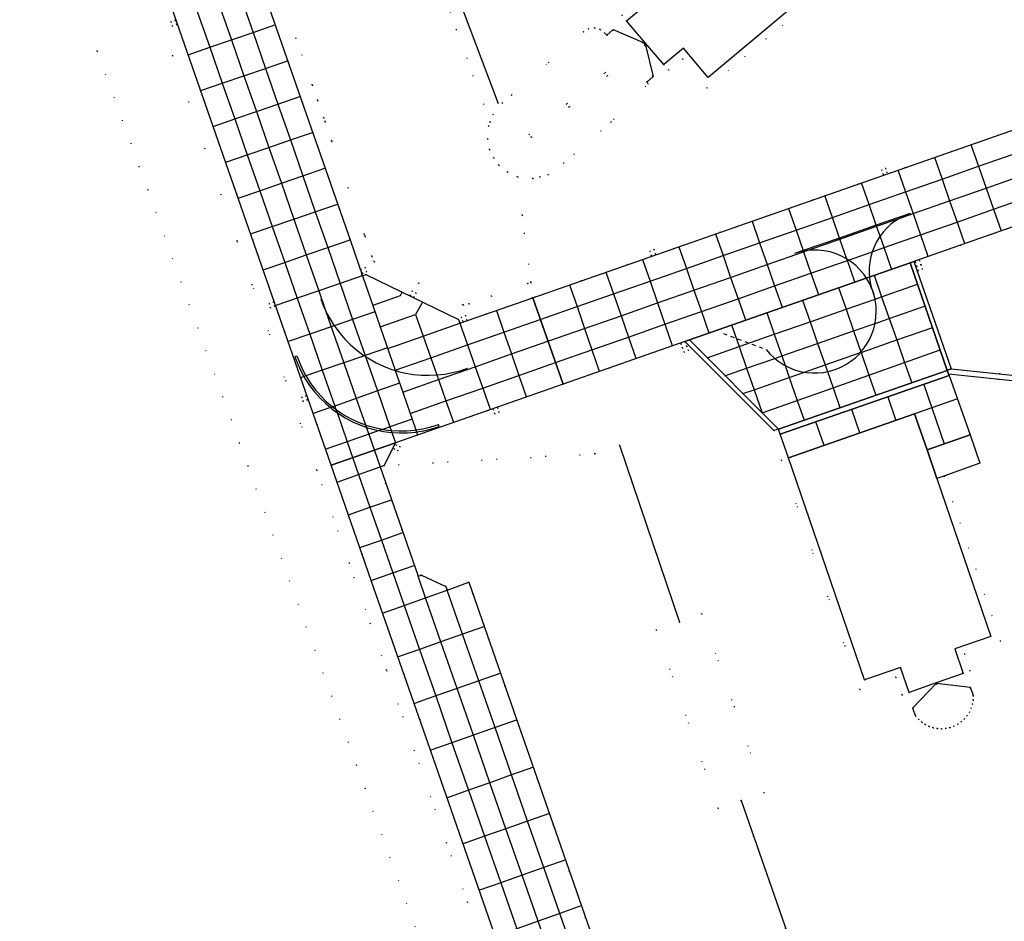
# Model space of a CAD drawing. Header units: metres. Extents: x 174791 to 179073, y 406431 to 409043.
# Tile 234 of 256: x 177543 to 177673, y 407130 to 407248. Entities that reach past the tile are written whole.
import ezdxf

# ---------------------------------------------------------------- set-up
doc = ezdxf.new("R2010")
doc.units = ezdxf.units.M
doc.linetypes.add('DOT', pattern=[6.35, 0, -6.35])
for name, color, linetype in [('panden', 254, 'Continuous'), ('scheiding_grondkering', 254, 'Continuous'), ('scheiding_hek', 254, 'Continuous'), ('terreindeelbegroeid', 254, 'DOT'), ('terreindeelonbegroeid', 254, 'DOT'), ('wegdeel_molgoot', 254, 'Continuous'), ('wegdeel_opstelplaats', 254, 'Continuous'), ('wegdeel_platform_vliegverkeer', 254, 'Continuous'), ('wegdeel_rijbaan', 254, 'Continuous'), ('wegdeel_rolbaan', 254, 'Continuous'), ('wegdeel_voetpad', 254, 'Continuous'), ('weginrichtingselement_markering_vliegtuigverharding', 254, 'Continuous'), ('weginrichtingselement_voeg_vliegtuigverharding', 254, 'Continuous')]:
    doc.layers.add(name, color=color, linetype=linetype)

msp = doc.modelspace()

# ---------------------------------------------------------------- linework, layer by layer
at = {"layer": 'panden'}
for points in [[(177622.819, 407248.281, 0), (177624.877, 407250, 0), (177625.482, 407250.506, 0), (177622.266, 407254.366, 0), (177646.02, 407274.158, 0), (177657.352, 407260.685, 0), (177653.544, 407257.513, 0), (177650.469, 407254.951, 0), (177644.527, 407250, 0), (177633.535, 407240.842, 0), (177630.319, 407244.702, 0), (177627.712, 407242.536, 0), (177625.266, 407245.408, 0)], [(177666.029, 407165.595, 0), (177667.123, 407162.388, 0), (177663.567, 407161.126, 0), (177660.012, 407159.864, 0), (177658.882, 407163.146, 0), (177654.129, 407161.517, 0), (177644.107, 407190.767, 0), (177660.734, 407196.55, 0), (177660.766, 407196.455, 0), (177661.039, 407195.661, 0), (177662.364, 407191.792, 0), (177663.654, 407188.027, 0), (177670.783, 407167.223, 0)]]:
    msp.add_polyline3d(points, close=True, dxfattribs=at)
at = {"layer": 'scheiding_grondkering'}
for points in [[(177620.202, 407246.401, 0), (177621.042, 407247.153, 0), (177624.931, 407245.492, 0), (177625.219, 407245.369, 0), (177625.291, 407245.077, 0), (177626.317, 407240.959, 0), (177625.476, 407240.206, 0)], [(177668.503, 407159.467, 0), (177668.098, 407160.522, 0), (177663.589, 407161.068, 0), (177660.431, 407157.802, 0), (177660.835, 407156.748, 0)]]:
    msp.add_polyline3d(points, dxfattribs=at)
at = {"layer": 'scheiding_hek'}
msp.add_line((177621.882, 407192.41), (177629.792, 407169.114), dxfattribs=at)
for points in [[(177650.183, 407299.389, 0), (177593.359, 407270.675, 0), (177605.905, 407237.423, 0)], [(177637.879, 407145.639, 0), (177648.041, 407116.545, 0), (177694.93, 407132.489, 0)]]:
    msp.add_polyline3d(points, dxfattribs=at)
at = {"layer": 'terreindeelbegroeid'}
for points in [[(177598.291, 407119.912, 0), (177553.133, 407244.298, 0), (177551.213, 407250, 0), (177548.162, 407259.062, 0), (177544.257, 407270.658, 0), (177543.371, 407273.289, 0), (177551.743, 407276.167, 0), (177556.66, 407262.036, 0), (177571.552, 407219.244, 0), (177582.027, 407189.144, 0), (177591.219, 407162.786, 0), (177605.53, 407121.729, 0)], [(177525.541, 407260.148, 0), (177544.257, 407270.658, 0), (177548.162, 407259.062, 0), (177551.213, 407250, 0), (177553.133, 407244.298, 0), (177598.291, 407119.912, 0)], [(177595.176, 407261.617, 0), (177604.836, 407234.953, 0), (177604.646, 407234.477, 0), (177604.527, 407232.755, 0), (177604.765, 407231.36, 0), (177605.329, 407230.262, 0), (177605.984, 407229.281, 0), (177607.108, 407228.41, 0), (177609.088, 407222.708, 0), (177610.2, 407213.861, 0), (177609.795, 407213.722, 0), (177605.045, 407212.063, 0), (177602.076, 407211.026, 0), (177601.336, 407210.878, 0), (177589.539, 407216.607, 0), (177589.293, 407217.285, 0), (177588.388, 407219.906, 0), (177588.309, 407220.134, 0), (177584.009, 407232.471, 0), (177583.123, 407235.012, 0), (177582.948, 407235.515, 0), (177582.142, 407237.828, 0), (177581.438, 407239.848, 0), (177577.912, 407249.963, 0)], [(177677.763, 407235.343, 0), (177610.455, 407211.834, 0), (177610.2, 407213.861, 0), (177609.088, 407222.708, 0), (177607.108, 407228.41, 0), (177608.448, 407227.738, 0), (177610.468, 407227.53, 0), (177611.389, 407227.743, 0), (177612.519, 407228.005, 0), (177614.535, 407229.555, 0), (177620.777, 407234.982, 0), (177625.667, 407240.014, 0), (177625.512, 407240.165, 0), (177625.439, 407240.247, 0), (177626.256, 407240.978, 0), (177625.238, 407245.064, 0), (177625.172, 407245.329, 0), (177624.909, 407245.441, 0), (177621.053, 407247.089, 0), (177620.239, 407246.36, 0), (177620.165, 407246.442, 0), (177619.959, 407246.676, 0), (177619.339, 407247.151, 0), (177618.585, 407247.351, 0), (177617.811, 407247.248, 0), (177617.136, 407246.857, 0), (177607.657, 407238.517, 0), (177606.448, 407237.454, 0), (177605.24, 407235.962, 0), (177604.836, 407234.953, 0), (177595.176, 407261.617, 0)], [(177622.193, 407249.026, 0), (177622.819, 407248.281, 0), (177625.266, 407245.408, 0), (177627.712, 407242.536, 0), (177628.363, 407241.777, 0), (177630.19, 407243.295, 0), (177633.407, 407239.434, 0), (177651.109, 407254.183, 0)], [(177577.912, 407249.963, 0), (177581.438, 407239.848, 0), (177582.142, 407237.828, 0), (177582.948, 407235.515, 0), (177583.123, 407235.012, 0), (177584.009, 407232.471, 0), (177588.309, 407220.134, 0), (177588.388, 407219.906, 0), (177589.293, 407217.285, 0), (177589.539, 407216.607, 0), (177601.336, 407210.878, 0), (177602.076, 407211.026, 0), (177605.045, 407212.063, 0), (177609.795, 407213.722, 0), (177610.2, 407213.861, 0), (177610.455, 407211.834, 0), (177600.856, 407208.481, 0), (177600.682, 407208.972, 0), (177588.494, 407214.891, 0), (177588.056, 407214.739, 0), (177586.419, 407219.481, 0), (177575.781, 407250, 0)], [(177648.041, 407116.545, 0), (177637.879, 407145.639, 0), (177640.938, 407146.668, 0), (177632.705, 407170.227, 0), (177629.792, 407169.114, 0), (177621.882, 407192.41, 0), (177618.655, 407191.282, 0), (177590.84, 407189.726, 0), (177592.39, 407192.75, 0), (177614.451, 407200.463, 0), (177630.489, 407206.07, 0), (177642.204, 407194.338, 0), (177642.802, 407194.525, 0), (177643.028, 407193.866, 0), (177644.107, 407190.767, 0), (177643.161, 407190.443, 0), (177653.507, 407160.247, 0), (177658.262, 407161.876, 0), (177659.07, 407159.529, 0), (177660.012, 407159.864, 0), (177663.567, 407161.126, 0), (177667.123, 407162.388, 0), (177668.065, 407162.722, 0), (177667.298, 407164.973, 0), (177672.053, 407166.601, 0), (177664.597, 407188.36, 0), (177669.336, 407190.036, 0), (177668.05, 407193.808, 0), (177665.268, 407201.584, 0), (177665.195, 407201.789, 0), (177717.287, 407196.334, 0)], [(177625.907, 407105.803, 0), (177602.046, 407174.372, 0), (177599.191, 407173.354, 0), (177599.021, 407173.8, 0), (177595.796, 407175.326, 0), (177595.366, 407175.166, 0), (177590.36, 407189.557, 0), (177590.84, 407189.726, 0), (177618.655, 407191.282, 0), (177621.882, 407192.41, 0), (177629.792, 407169.114, 0), (177626.706, 407168.112, 0), (177634.873, 407144.608, 0), (177637.879, 407145.639, 0), (177648.041, 407116.545, 0), (177694.93, 407132.489, 0), (177695.499, 407130.943, 0), (177722.523, 407140.333, 0), (177740.775, 407146.017, 0), (177742.138, 407146.766, 0), (177744.657, 407141.793, 0), (177743.248, 407137.294, 0), (177650.179, 407104.673, 0)]]:
    msp.add_polyline3d(points, dxfattribs=at)
for points in [[(177558.548, 407262.697, 0), (177562.966, 407250, 0), (177583.916, 407189.801, 0), (177589.2, 407174.616, 0), (177597.014, 407152.273, 0), (177607.419, 407122.387, 0), (177606.974, 407122.241, 0), (177612.838, 407105.391, 0), (177612.98, 407104.351, 0), (177613.055, 407103.304, 0), (177613.063, 407102.254, 0), (177613.003, 407101.206, 0), (177612.876, 407100.164, 0), (177612.711, 407099.283, 0), (177605.53, 407121.729, 0), (177591.219, 407162.786, 0), (177582.027, 407189.144, 0), (177571.552, 407219.244, 0), (177556.66, 407262.036, 0), (177551.743, 407276.167, 0), (177553.634, 407276.817, 0)], [(177562.837, 407248.153, 0), (177563.033, 407247.587, 0), (177563.6, 407247.784, 0), (177563.403, 407248.35, 0)], [(177624.909, 407245.441, 0), (177609.976, 407233.344, 0), (177610.291, 407232.956, 0), (177625.238, 407245.064, 0), (177626.256, 407240.978, 0), (177625.439, 407240.247, 0), (177625.512, 407240.165, 0), (177625.667, 407240.014, 0), (177620.777, 407234.982, 0), (177614.535, 407229.555, 0), (177612.519, 407228.005, 0), (177611.389, 407227.743, 0), (177610.468, 407227.53, 0), (177608.448, 407227.738, 0), (177607.108, 407228.41, 0), (177605.984, 407229.281, 0), (177605.329, 407230.262, 0), (177604.765, 407231.36, 0), (177604.527, 407232.755, 0), (177604.646, 407234.477, 0), (177604.836, 407234.953, 0), (177605.24, 407235.962, 0), (177606.448, 407237.454, 0), (177607.657, 407238.517, 0), (177617.136, 407246.857, 0), (177617.811, 407247.248, 0), (177618.585, 407247.351, 0), (177619.339, 407247.151, 0), (177619.959, 407246.676, 0), (177620.165, 407246.442, 0), (177620.239, 407246.36, 0), (177621.053, 407247.089, 0)], [(177625.238, 407245.064, 0), (177610.291, 407232.956, 0), (177609.976, 407233.344, 0), (177624.909, 407245.441, 0), (177625.172, 407245.329, 0)], [(177656.366, 407228.661, 0), (177656.573, 407228.098, 0), (177657.136, 407228.306, 0), (177656.929, 407228.869, 0)], [(177686.749, 407225.156, 0), (177692.883, 407222.112, 0), (177707.546, 407214.786, 0), (177708.233, 407214.443, 0), (177716.899, 407197.109, 0), (177665.548, 407202.486, 0), (177660.648, 407216.614, 0), (177686.574, 407225.678, 0)], [(177625.865, 407217.97, 0), (177626.071, 407217.406, 0), (177626.634, 407217.613, 0), (177626.428, 407218.176, 0)], [(177660.998, 407215.983, 0), (177661.187, 407215.404, 0), (177661.758, 407215.59, 0), (177661.572, 407216.16, 0), (177661.385, 407216.731, 0), (177660.814, 407216.544, 0)], [(177587.842, 407215.617, 0), (177588.049, 407215.054, 0), (177588.612, 407215.262, 0), (177588.405, 407215.825, 0)], [(177594.319, 407212.187, 0), (177594.856, 407211.919, 0), (177595.124, 407212.455, 0), (177594.588, 407212.724, 0)], [(177575.753, 407211.083, 0), (177575.943, 407210.513, 0), (177576.512, 407210.703, 0), (177576.323, 407211.272, 0)], [(177601.035, 407209.296, 0), (177601.242, 407208.733, 0), (177601.805, 407208.94, 0), (177601.598, 407209.503, 0)], [(177630.958, 407204.896, 0), (177630.737, 407205.454, 0), (177630.517, 407206.012, 0), (177629.959, 407205.792, 0), (177630.179, 407205.234, 0), (177630.4, 407204.676, 0)], [(177580.037, 407198.763, 0), (177580.218, 407198.191, 0), (177580.79, 407198.371, 0), (177580.609, 407198.944, 0)], [(177606.02, 407196.771, 0), (177605.822, 407197.338, 0), (177605.256, 407197.14, 0), (177605.454, 407196.573, 0)], [(177592.202, 407191.96, 0), (177592.734, 407191.683, 0), (177593.011, 407192.215, 0), (177592.479, 407192.492, 0)], [(177637.879, 407145.639, 0), (177634.873, 407144.608, 0), (177626.706, 407168.112, 0), (177629.792, 407169.114, 0), (177632.705, 407170.227, 0), (177640.938, 407146.668, 0)], [(177663.718, 407155.122, 0), (177664.278, 407155.089, 0), (177664.837, 407155.13, 0), (177665.385, 407155.245, 0), (177665.913, 407155.432, 0), (177666.412, 407155.688, 0), (177666.872, 407156.008, 0), (177667.286, 407156.386, 0), (177667.646, 407156.815, 0), (177667.945, 407157.289, 0), (177668.179, 407157.798, 0), (177668.343, 407158.334, 0), (177668.435, 407158.887, 0), (177668.452, 407159.447, 0), (177668.059, 407160.471, 0), (177663.609, 407161.01, 0), (177660.495, 407157.789, 0), (177660.886, 407156.768, 0), (177661.252, 407156.343, 0), (177661.671, 407155.971, 0), (177662.135, 407155.658, 0), (177662.638, 407155.41, 0), (177663.169, 407155.23, 0)], [(177664.837, 407155.13, 0), (177664.278, 407155.089, 0), (177663.718, 407155.122, 0), (177663.169, 407155.23, 0), (177662.638, 407155.41, 0), (177662.135, 407155.658, 0), (177661.671, 407155.971, 0), (177661.252, 407156.343, 0), (177660.886, 407156.768, 0), (177660.495, 407157.789, 0), (177663.609, 407161.01, 0), (177668.059, 407160.471, 0), (177668.452, 407159.447, 0), (177668.435, 407158.887, 0), (177668.343, 407158.334, 0), (177668.179, 407157.798, 0), (177667.945, 407157.289, 0), (177667.646, 407156.815, 0), (177667.286, 407156.386, 0), (177666.872, 407156.008, 0), (177666.412, 407155.688, 0), (177665.913, 407155.432, 0), (177665.385, 407155.245, 0)]]:
    msp.add_polyline3d(points, close=True, dxfattribs=at)
at = {"layer": 'terreindeelonbegroeid'}
for points in [[(177646.02, 407274.158, 0), (177622.266, 407254.366, 0), (177625.482, 407250.506, 0), (177624.877, 407250, 0), (177622.819, 407248.281, 0), (177622.193, 407249.026, 0), (177624.075, 407250.633, 0), (177620.858, 407254.494, 0), (177645.38, 407274.926, 0)], [(177651.109, 407254.183, 0), (177633.407, 407239.434, 0), (177630.19, 407243.295, 0), (177628.363, 407241.777, 0), (177627.712, 407242.536, 0), (177630.319, 407244.702, 0), (177633.535, 407240.842, 0), (177644.527, 407250, 0), (177650.469, 407254.951, 0)], [(177562.837, 407248.153, 0), (177563.403, 407248.35, 0), (177563.6, 407247.784, 0), (177563.033, 407247.587, 0)], [(177656.573, 407228.098, 0), (177656.366, 407228.661, 0), (177656.929, 407228.869, 0), (177657.136, 407228.306, 0)], [(177626.071, 407217.406, 0), (177625.865, 407217.97, 0), (177626.428, 407218.176, 0), (177626.634, 407217.613, 0)], [(177661.572, 407216.16, 0), (177660.998, 407215.983, 0), (177660.814, 407216.544, 0), (177661.385, 407216.731, 0)], [(177588.049, 407215.054, 0), (177587.842, 407215.617, 0), (177588.405, 407215.825, 0), (177588.612, 407215.262, 0)], [(177660.998, 407215.983, 0), (177661.572, 407216.16, 0), (177661.758, 407215.59, 0), (177661.187, 407215.404, 0)], [(177594.856, 407211.919, 0), (177594.319, 407212.187, 0), (177594.588, 407212.724, 0), (177595.124, 407212.455, 0)], [(177575.753, 407211.083, 0), (177576.323, 407211.272, 0), (177576.512, 407210.703, 0), (177575.943, 407210.513, 0)], [(177601.242, 407208.733, 0), (177601.035, 407209.296, 0), (177601.598, 407209.503, 0), (177601.805, 407208.94, 0)], [(177630.737, 407205.454, 0), (177630.179, 407205.234, 0), (177629.959, 407205.792, 0), (177630.517, 407206.012, 0)], [(177630.958, 407204.896, 0), (177630.4, 407204.676, 0), (177630.179, 407205.234, 0), (177630.737, 407205.454, 0)], [(177580.037, 407198.763, 0), (177580.609, 407198.944, 0), (177580.79, 407198.371, 0), (177580.218, 407198.191, 0)], [(177606.02, 407196.771, 0), (177605.454, 407196.573, 0), (177605.256, 407197.14, 0), (177605.822, 407197.338, 0)], [(177593.011, 407192.215, 0), (177592.734, 407191.683, 0), (177592.202, 407191.96, 0), (177592.479, 407192.492, 0)], [(177660.012, 407159.864, 0), (177659.07, 407159.529, 0), (177658.262, 407161.876, 0), (177653.507, 407160.247, 0), (177643.161, 407190.443, 0), (177644.107, 407190.767, 0), (177654.129, 407161.517, 0), (177658.882, 407163.146, 0)], [(177668.065, 407162.722, 0), (177667.123, 407162.388, 0), (177666.029, 407165.595, 0), (177670.783, 407167.223, 0), (177663.654, 407188.027, 0), (177664.597, 407188.36, 0), (177672.053, 407166.601, 0), (177667.298, 407164.973, 0)]]:
    msp.add_polyline3d(points, close=True, dxfattribs=at)
at = {"layer": 'wegdeel_molgoot'}
for points in [[(177665.548, 407202.486, 0), (177665.02, 407202.277, 0), (177660.151, 407216.44, 0), (177660.648, 407216.614, 0)], [(177642.802, 407194.525, 0), (177642.204, 407194.338, 0), (177630.489, 407206.07, 0), (177631.088, 407206.279, 0)]]:
    msp.add_polyline3d(points, close=True, dxfattribs=at)
at = {"layer": 'wegdeel_opstelplaats'}
msp.add_polyline3d([(177664.597, 407188.36, 0), (177663.654, 407188.027, 0), (177662.364, 407191.792, 0), (177668.05, 407193.808, 0), (177669.336, 407190.036, 0)], close=True, dxfattribs=at)
at = {"layer": 'wegdeel_platform_vliegverkeer'}
for points in [[(177665.02, 407202.277, 0), (177642.802, 407194.525, 0), (177631.088, 407206.279, 0), (177660.151, 407216.44, 0)], [(177665.195, 407201.789, 0), (177665.268, 407201.584, 0), (177643.028, 407193.866, 0), (177642.802, 407194.525, 0), (177665.02, 407202.277, 0)], [(177668.05, 407193.808, 0), (177662.364, 407191.792, 0), (177661.039, 407195.661, 0), (177660.766, 407196.455, 0), (177660.734, 407196.55, 0), (177644.107, 407190.767, 0), (177643.028, 407193.866, 0), (177665.268, 407201.584, 0)]]:
    msp.add_polyline3d(points, close=True, dxfattribs=at)
at = {"layer": 'wegdeel_rijbaan'}
msp.add_polyline3d([(177590.84, 407189.726, 0), (177590.36, 407189.557, 0), (177595.366, 407175.166, 0), (177595.796, 407175.326, 0), (177599.021, 407173.8, 0), (177599.191, 407173.354, 0), (177602.046, 407174.372, 0), (177625.907, 407105.803, 0), (177628.851, 407097.343, 0), (177617.447, 407093.57, 0), (177612.975, 407106.422, 0), (177607.419, 407122.387, 0), (177597.014, 407152.273, 0), (177589.2, 407174.616, 0), (177583.916, 407189.801, 0), (177592.39, 407192.75, 0)], close=True, dxfattribs=at)
at = {"layer": 'wegdeel_rolbaan'}
msp.add_polyline3d([(177571.783, 407267.138, 0), (177571.733, 407266.414, 0), (177571.715, 407265.688, 0), (177571.729, 407264.962, 0), (177571.774, 407264.237, 0), (177571.851, 407263.515, 0), (177571.959, 407262.797, 0), (177572.098, 407262.084, 0), (177571.626, 407261.922, 0), (177573.25, 407257.261, 0), (177575.781, 407250, 0), (177586.419, 407219.481, 0), (177588.056, 407214.739, 0), (177588.494, 407214.891, 0), (177600.682, 407208.972, 0), (177600.856, 407208.481, 0), (177610.455, 407211.834, 0), (177614.451, 407200.463, 0), (177592.39, 407192.75, 0), (177583.916, 407189.801, 0), (177562.966, 407250, 0), (177558.548, 407262.697, 0), (177571.362, 407267.181, 0)], close=True, dxfattribs=at)
msp.add_polyline3d([(177695.913, 407250, 0), (177698.127, 407243.647, 0), (177698.403, 407242.859, 0), (177698.605, 407242.308, 0), (177707.951, 407215.579, 0), (177707.546, 407214.786, 0), (177692.883, 407222.112, 0), (177686.749, 407225.156, 0), (177686.574, 407225.678, 0), (177660.648, 407216.614, 0), (177660.151, 407216.44, 0), (177631.088, 407206.279, 0), (177630.489, 407206.07, 0), (177614.451, 407200.463, 0), (177610.455, 407211.834, 0), (177677.763, 407235.343, 0), (177683.505, 407247.406, 0), (177683.98, 407247.57, 0), (177683.671, 407248.471, 0)], dxfattribs=at)
at = {"layer": 'wegdeel_voetpad'}
msp.add_polyline3d([(177709.749, 407213.686, 0), (177721.153, 407190.925, 0), (177720.222, 407190.463, 0), (177717.287, 407196.334, 0), (177665.195, 407201.789, 0), (177665.02, 407202.277, 0), (177665.548, 407202.486, 0), (177716.899, 407197.109, 0), (177708.233, 407214.443, 0)], close=True, dxfattribs=at)
at = {"layer": 'weginrichtingselement_markering_vliegtuigverharding'}
for p, q in [((177660.146, 407222.914), (177655.685, 407221.371)), ((177655.685, 407221.371), (177650.852, 407219.7)), ((177650.852, 407219.7), (177646.056, 407218.042)), ((177646.056, 407218.042), (177644.918, 407217.648)), ((177655.174, 407217.954), (177655.156, 407217.893)), ((177652.028, 407216.798), (177651.823, 407216.935)), ((177655.517, 407211.658), (177655.376, 407212.258)), ((177635.561, 407207.132), (177636.03, 407206.957)), ((177636.498, 407206.783), (177636.967, 407206.608)), ((177637.435, 407206.434), (177637.904, 407206.259)), ((177638.372, 407206.084), (177638.841, 407205.91)), ((177639.309, 407205.735), (177639.778, 407205.56)), ((177640.246, 407205.386), (177640.715, 407205.211)), ((177653.592, 407204.606), (177653.667, 407204.693)), ((177579.145, 407204.077), (177579.418, 407204.184)), ((177588.311, 407204.195), (177588.448, 407204.105)), ((177584.097, 407197.478), (177584.541, 407197.145)), ((177598.159, 407194.902), (177598.06, 407195.169))]:
    msp.add_line(p, q, dxfattribs=at)
for points in [[(177660.146, 407222.914, 0), (177659.469, 407222.649, 0), (177658.819, 407222.323, 0), (177658.809, 407222.317, 0)], [(177658.809, 407222.317, 0), (177658.201, 407221.94, 0), (177657.621, 407221.501, 0), (177657.084, 407221.012, 0), (177656.593, 407220.475, 0), (177656.185, 407219.938, 0)], [(177656.185, 407219.938, 0), (177656.153, 407219.896, 0), (177655.768, 407219.28, 0), (177655.441, 407218.63, 0), (177655.174, 407217.954, 0)], [(177646.085, 407217.958, 0), (177645.68, 407217.878, 0), (177644.918, 407217.648, 0)], [(177646.591, 407218.045, 0), (177646.462, 407218.032, 0), (177646.085, 407217.958, 0)], [(177651.118, 407217.321, 0), (177650.384, 407217.63, 0), (177649.623, 407217.866, 0), (177648.843, 407218.025, 0), (177648.051, 407218.106, 0), (177647.254, 407218.109, 0), (177646.591, 407218.045, 0)], [(177655.156, 407217.893, 0), (177654.969, 407217.255, 0), (177654.829, 407216.54, 0), (177654.755, 407215.816, 0), (177654.748, 407215.087, 0), (177654.79, 407214.566, 0)], [(177651.823, 407216.935, 0), (177651.784, 407216.961, 0), (177651.118, 407217.321, 0)], [(177654.392, 407214.426, 0), (177654.028, 407214.952, 0), (177653.54, 407215.531, 0), (177653.001, 407216.062, 0), (177652.414, 407216.54, 0), (177652.028, 407216.798, 0)], [(177655.076, 407213.111, 0), (177654.829, 407213.668, 0), (177654.459, 407214.329, 0), (177654.392, 407214.426, 0)], [(177654.79, 407214.566, 0), (177654.807, 407214.361, 0), (177654.932, 407213.644, 0), (177655.076, 407213.111, 0)], [(177655.376, 407212.258, 0), (177655.136, 407212.976, 0), (177655.076, 407213.111, 0)], [(177655.076, 407213.111, 0), (177655.122, 407212.941, 0), (177655.376, 407212.258, 0)], [(177582.559, 407211.695, 0), (177582.931, 407210.725, 0), (177583.192, 407210.164, 0)], [(177655.53, 407208.459, 0), (177655.537, 407208.486, 0), (177655.647, 407209.24, 0), (177655.686, 407210.001, 0), (177655.654, 407210.762, 0), (177655.55, 407211.516, 0), (177655.517, 407211.658, 0)], [(177583.192, 407210.164, 0), (177583.369, 407209.783, 0), (177583.872, 407208.874, 0), (177584.337, 407208.156, 0)], [(177584.337, 407208.156, 0), (177584.437, 407208.002, 0), (177585.062, 407207.172, 0), (177585.742, 407206.387, 0), (177586.475, 407205.651, 0), (177587.258, 407204.968, 0), (177588.086, 407204.341, 0), (177588.311, 407204.195, 0)], [(177653.667, 407204.693, 0), (177653.973, 407205.05, 0), (177654.413, 407205.672, 0), (177654.792, 407206.333, 0), (177655.107, 407207.026, 0), (177655.356, 407207.746, 0), (177655.53, 407208.459, 0)], [(177641.183, 407205.037, 0), (177641.692, 407204.447, 0), (177642.254, 407203.909, 0), (177642.32, 407203.857, 0)], [(177579.145, 407204.077, 0), (177579.526, 407203.08, 0), (177579.978, 407202.113, 0), (177580.344, 407201.458, 0)], [(177579.418, 407204.184, 0), (177579.779, 407203.22, 0), (177580.207, 407202.284, 0), (177580.609, 407201.549, 0)], [(177588.448, 407204.105, 0), (177588.956, 407203.774, 0), (177589.864, 407203.268, 0), (177590.804, 407202.826, 0)], [(177642.32, 407203.857, 0), (177642.866, 407203.428, 0), (177643.521, 407203.007, 0), (177643.68, 407202.925, 0)], [(177651.697, 407203.05, 0), (177652.334, 407203.468, 0), (177652.929, 407203.943, 0), (177653.477, 407204.472, 0), (177653.592, 407204.606, 0)], [(177590.804, 407202.826, 0), (177591.767, 407202.453, 0), (177592.362, 407202.268, 0)], [(177592.362, 407202.268, 0), (177592.753, 407202.147, 0), (177593.758, 407201.91, 0), (177594.777, 407201.743, 0), (177595.805, 407201.647, 0), (177596.837, 407201.623, 0), (177597.841, 407201.668, 0)], [(177597.841, 407201.668, 0), (177597.869, 407201.669, 0), (177598.895, 407201.787, 0), (177599.91, 407201.975, 0), (177600.909, 407202.233, 0), (177601.889, 407202.56, 0)], [(177643.68, 407202.925, 0), (177644.214, 407202.651, 0), (177644.937, 407202.363, 0), (177645.685, 407202.146, 0), (177646.237, 407202.041, 0)], [(177646.237, 407202.041, 0), (177646.45, 407202.001, 0), (177647.226, 407201.93, 0), (177648.004, 407201.934, 0), (177648.779, 407202.013, 0), (177649.254, 407202.108, 0)], [(177649.254, 407202.108, 0), (177649.543, 407202.166, 0), (177650.288, 407202.391, 0), (177651.008, 407202.687, 0), (177651.697, 407203.05, 0)], [(177580.344, 407201.458, 0), (177580.499, 407201.18, 0), (177581.085, 407200.288, 0), (177581.733, 407199.44, 0), (177582.442, 407198.641, 0), (177583.205, 407197.895, 0), (177583.816, 407197.379, 0)], [(177580.609, 407201.549, 0), (177580.701, 407201.38, 0), (177581.258, 407200.514, 0), (177581.875, 407199.69, 0), (177582.549, 407198.912, 0), (177583.277, 407198.184, 0), (177584.054, 407197.51, 0), (177584.097, 407197.478, 0)], [(177583.816, 407197.379, 0), (177584.021, 407197.206, 0), (177584.689, 407196.719, 0)], [(177584.541, 407197.145, 0), (177584.545, 407197.142, 0), (177584.878, 407196.892, 0), (177585.744, 407196.335, 0), (177586.647, 407195.841, 0)], [(177584.689, 407196.719, 0), (177584.694, 407196.716, 0), (177584.884, 407196.577, 0), (177585.79, 407196.012, 0), (177586.734, 407195.514, 0), (177587.711, 407195.085, 0), (177588.54, 407194.79, 0)], [(177586.647, 407195.841, 0), (177587.619, 407195.397, 0), (177588.433, 407195.096, 0)], [(177588.433, 407195.096, 0), (177588.621, 407195.027, 0), (177589.647, 407194.731, 0), (177590.693, 407194.512, 0), (177590.728, 407194.507, 0)], [(177588.54, 407194.79, 0), (177588.717, 407194.727, 0), (177589.746, 407194.443, 0), (177590.253, 407194.342, 0)], [(177590.253, 407194.342, 0), (177590.793, 407194.234, 0), (177591.852, 407194.1, 0), (177591.923, 407194.096, 0)], [(177590.728, 407194.507, 0), (177591.752, 407194.37, 0), (177591.829, 407194.365, 0)], [(177591.829, 407194.365, 0), (177592.818, 407194.307, 0), (177593.886, 407194.324, 0), (177594.95, 407194.419, 0), (177595.066, 407194.438, 0)], [(177595.066, 407194.438, 0), (177596.004, 407194.592, 0), (177597.043, 407194.842, 0), (177598.06, 407195.169, 0)], [(177595.157, 407194.177, 0), (177596.103, 407194.332, 0), (177597.141, 407194.58, 0), (177598.159, 407194.902, 0)], [(177591.923, 407194.096, 0), (177592.919, 407194.043, 0), (177593.986, 407194.063, 0), (177595.049, 407194.159, 0), (177595.157, 407194.177, 0)]]:
    msp.add_polyline3d(points, dxfattribs=at)
at = {"layer": 'weginrichtingselement_voeg_vliegtuigverharding'}
for p, q in [((177595.935, 407211.264), (177595.047, 407209.623)), ((177589.409, 407210.822), (177589.359, 407210.804)), ((177590.388, 407207.986), (177595.047, 407209.623)), ((177595.047, 407209.623), (177596.039, 407206.798)), ((177590.367, 407207.979), (177590.388, 407207.986)), ((177591.366, 407205.166), (177596.039, 407206.798)), ((177661.937, 407200.445), (177661.942, 407200.43)), ((177657.204, 407198.785), (177658.276, 407195.695)), ((177653.539, 407194.047), (177652.476, 407197.139)), ((177648.814, 407192.404), (177647.745, 407195.503)), ((177584.703, 407187.563), (177587.53, 407188.56))]:
    msp.add_line(p, q, dxfattribs=at)
for points in [[(177566.296, 407249.54, 0), (177567.944, 407244.808, 0), (177569.591, 407240.08, 0), (177571.231, 407235.37, 0), (177572.876, 407230.647, 0), (177574.521, 407225.925, 0), (177576.165, 407221.205, 0), (177577.81, 407216.481, 0), (177579.451, 407211.769, 0), (177581.099, 407207.038, 0), (177582.754, 407202.286, 0), (177584.392, 407197.582, 0), (177584.545, 407197.142, 0), (177584.694, 407196.716, 0), (177586.033, 407192.872, 0), (177587.534, 407188.561, 0), (177589.037, 407184.245, 0), (177590.54, 407179.93, 0), (177592.045, 407175.608, 0), (177593.533, 407171.336, 0), (177595.552, 407165.537, 0), (177597.688, 407159.404, 0), (177599.829, 407153.257, 0), (177602.013, 407146.988, 0), (177604.121, 407140.936, 0), (177606.253, 407134.813, 0), (177608.36, 407128.762, 0)], [(177569.335, 407250, 0), (177570.798, 407245.794, 0), (177572.444, 407241.061, 0), (177574.081, 407236.355, 0), (177575.725, 407231.631, 0), (177577.368, 407226.906, 0), (177579.011, 407222.182, 0), (177580.65, 407217.471, 0), (177582.292, 407212.75, 0), (177583.192, 407210.164, 0), (177583.938, 407208.019, 0), (177585.593, 407203.261, 0), (177587.222, 407198.577, 0), (177588.433, 407195.096, 0), (177588.54, 407194.79, 0), (177588.864, 407193.858, 0), (177590.36, 407189.557, 0)], [(177572.517, 407250, 0), (177573.637, 407246.774, 0), (177575.282, 407242.036, 0), (177576.914, 407237.334, 0), (177578.554, 407232.608, 0), (177580.195, 407227.881, 0), (177581.837, 407223.152, 0), (177583.468, 407218.453, 0), (177585.109, 407213.724, 0), (177586.752, 407208.991, 0), (177588.406, 407204.227, 0), (177588.448, 407204.105, 0), (177590.025, 407199.562, 0), (177591.666, 407194.835, 0), (177591.829, 407194.365, 0), (177591.923, 407194.096, 0), (177592.39, 407192.75, 0)], [(177565.103, 407243.826, 0), (177567.944, 407244.808, 0), (177570.798, 407245.794, 0), (177573.637, 407246.774, 0), (177576.531, 407247.774, 0)], [(177566.761, 407239.107, 0), (177569.591, 407240.08, 0), (177572.444, 407241.061, 0), (177575.282, 407242.036, 0), (177578.182, 407243.033, 0)], [(177568.403, 407234.393, 0), (177571.231, 407235.37, 0), (177574.081, 407236.355, 0), (177576.914, 407237.334, 0), (177579.817, 407238.337, 0)], [(177592.337, 407202.29, 0), (177592.353, 407202.296, 0), (177597.044, 407203.936, 0), (177601.869, 407205.622, 0), (177606.669, 407207.3, 0), (177611.459, 407208.974, 0), (177616.293, 407210.664, 0), (177621.086, 407212.339, 0), (177625.909, 407214.025, 0), (177630.681, 407215.693, 0), (177635.51, 407217.381, 0), (177640.32, 407219.063, 0), (177645.117, 407220.74, 0), (177649.899, 407222.411, 0), (177654.734, 407224.101, 0), (177659.534, 407225.779, 0), (177664.348, 407227.462, 0), (177669.152, 407229.141, 0), (177673.967, 407230.824, 0), (177678.756, 407232.498, 0), (177683.579, 407234.184, 0), (177688.078, 407235.757, 0), (177688.109, 407235.767, 0)], [(177570.042, 407229.668, 0), (177572.876, 407230.647, 0), (177575.725, 407231.631, 0), (177578.554, 407232.608, 0), (177581.453, 407233.609, 0)], [(177593.323, 407199.418, 0), (177593.344, 407199.425, 0), (177598.05, 407201.071, 0), (177602.883, 407202.761, 0), (177607.663, 407204.432, 0), (177612.464, 407206.111, 0), (177617.284, 407207.797, 0), (177622.079, 407209.473, 0), (177626.892, 407211.156, 0), (177631.682, 407212.831, 0), (177636.506, 407214.518, 0), (177641.318, 407216.201, 0), (177646.113, 407217.878, 0), (177646.591, 407218.045, 0), (177650.903, 407219.553, 0), (177655.731, 407221.241, 0), (177658.809, 407222.317, 0), (177660.528, 407222.918, 0), (177665.343, 407224.602, 0), (177670.15, 407226.283, 0), (177674.966, 407227.967, 0), (177679.755, 407229.641, 0), (177684.584, 407231.33, 0), (177689.107, 407232.912, 0)], [(177668.15, 407232.011, 0), (177669.152, 407229.141, 0), (177670.15, 407226.283, 0), (177671.127, 407223.482, 0), (177672.111, 407220.663, 0)], [(177594.308, 407196.601, 0), (177594.318, 407196.605, 0), (177599.039, 407198.256, 0), (177603.879, 407199.95, 0), (177608.639, 407201.616, 0), (177613.451, 407203.299, 0), (177618.256, 407204.981, 0), (177623.054, 407206.66, 0), (177627.857, 407208.341, 0), (177632.664, 407210.023, 0), (177637.483, 407211.709, 0), (177642.297, 407213.393, 0), (177647.089, 407215.07, 0), (177651.888, 407216.749, 0), (177652.028, 407216.798, 0), (177655.156, 407217.893, 0), (177656.708, 407218.436, 0), (177661.503, 407220.114, 0), (177666.318, 407221.799, 0), (177671.127, 407223.482, 0), (177675.945, 407225.167, 0), (177680.733, 407226.843, 0), (177685.568, 407228.535, 0), (177690.084, 407230.115, 0)], [(177663.348, 407230.334, 0), (177664.348, 407227.462, 0), (177665.343, 407224.602, 0), (177666.318, 407221.799, 0), (177667.295, 407218.991, 0)], [(177571.69, 407224.95, 0), (177574.521, 407225.925, 0), (177577.368, 407226.906, 0), (177580.195, 407227.881, 0), (177583.102, 407228.882, 0)], [(177658.528, 407228.672, 0), (177659.534, 407225.779, 0), (177660.528, 407222.918, 0), (177661.503, 407220.114, 0), (177662.479, 407217.304, 0)], [(177657.678, 407215.65, 0), (177656.708, 407218.436, 0), (177656.185, 407219.938, 0), (177655.731, 407221.241, 0), (177655.685, 407221.371, 0), (177654.734, 407224.101, 0), (177653.732, 407226.98, 0)], [(177573.324, 407220.23, 0), (177576.165, 407221.205, 0), (177579.011, 407222.182, 0), (177581.837, 407223.152, 0), (177584.754, 407224.154, 0)], [(177652.877, 407213.934, 0), (177651.888, 407216.749, 0), (177651.823, 407216.935, 0), (177650.903, 407219.553, 0), (177650.852, 407219.7, 0), (177649.899, 407222.411, 0), (177648.891, 407225.281, 0)], [(177644.124, 407223.595, 0), (177645.117, 407220.74, 0), (177646.056, 407218.042, 0), (177646.085, 407217.958, 0), (177646.113, 407217.878, 0), (177647.089, 407215.07, 0), (177648.073, 407212.243, 0)], [(177639.325, 407221.917, 0), (177640.32, 407219.063, 0), (177641.318, 407216.201, 0), (177642.297, 407213.393, 0), (177643.279, 407210.578, 0)], [(177634.513, 407220.248, 0), (177635.51, 407217.381, 0), (177636.506, 407214.518, 0), (177637.483, 407211.709, 0), (177638.458, 407208.906, 0)], [(177574.976, 407215.494, 0), (177577.81, 407216.481, 0), (177580.65, 407217.471, 0), (177583.468, 407218.453, 0), (177586.419, 407219.481, 0)], [(177629.683, 407218.549, 0), (177630.681, 407215.693, 0), (177631.682, 407212.831, 0), (177632.664, 407210.023, 0), (177633.641, 407207.229, 0)], [(177624.928, 407216.89, 0), (177625.909, 407214.025, 0), (177626.892, 407211.156, 0), (177627.857, 407208.341, 0), (177628.82, 407205.53, 0)], [(177620.095, 407215.202, 0), (177621.086, 407212.339, 0), (177622.079, 407209.473, 0), (177623.054, 407206.66, 0), (177624.021, 407203.866, 0)], [(177588.021, 407214.73, 0), (177585.109, 407213.724, 0), (177582.292, 407212.75, 0), (177579.451, 407211.769, 0), (177576.628, 407210.793, 0)], [(177588.056, 407214.739, 0), (177589.409, 407210.822, 0), (177590.388, 407207.986, 0), (177592.353, 407202.296, 0), (177592.362, 407202.268, 0), (177593.344, 407199.425, 0), (177594.318, 407196.605, 0), (177594.578, 407195.849, 0), (177595.066, 407194.438, 0), (177595.157, 407194.177, 0), (177595.298, 407193.767, 0)], [(177655.397, 407214.792, 0), (177656.389, 407211.963, 0), (177657.391, 407209.107, 0), (177658.383, 407206.277, 0), (177659.417, 407203.328, 0), (177660.36, 407200.64, 0)], [(177593.217, 407212.542, 0), (177593.015, 407212.104, 0), (177589.409, 407210.822, 0)], [(177615.304, 407213.528, 0), (177616.293, 407210.664, 0), (177617.284, 407207.797, 0), (177618.256, 407204.981, 0), (177619.224, 407202.179, 0)], [(177633.4, 407203.927, 0), (177637.635, 407205.407, 0), (177642.26, 407207.024, 0), (177646.967, 407208.669, 0), (177651.707, 407210.326, 0), (177655.517, 407211.658, 0), (177656.389, 407211.963, 0), (177661.122, 407213.617, 0)], [(177650.713, 407213.182, 0), (177651.707, 407210.326, 0), (177652.699, 407207.473, 0), (177653.667, 407204.693, 0), (177653.685, 407204.639, 0), (177654.721, 407201.663, 0), (177655.645, 407199.007, 0)], [(177610.455, 407211.834, 0), (177611.459, 407208.974, 0), (177612.464, 407206.111, 0), (177613.451, 407203.299, 0), (177614.431, 407200.506, 0), (177614.451, 407200.463, 0)], [(177645.978, 407211.509, 0), (177646.967, 407208.669, 0), (177647.96, 407205.822, 0), (177648.948, 407202.986, 0), (177649.254, 407202.108, 0), (177649.993, 407199.987, 0), (177650.901, 407197.38, 0)], [(177589.658, 407209.995, 0), (177586.752, 407208.991, 0), (177584.337, 407208.156, 0), (177583.938, 407208.019, 0), (177581.099, 407207.038, 0), (177578.264, 407206.058, 0)], [(177605.681, 407210.151, 0), (177606.669, 407207.3, 0), (177607.663, 407204.432, 0), (177608.639, 407201.616, 0), (177609.61, 407198.813, 0)], [(177635.761, 407201.572, 0), (177638.619, 407202.568, 0), (177642.32, 407203.857, 0), (177643.246, 407204.179, 0), (177647.96, 407205.822, 0), (177652.699, 407207.473, 0), (177655.53, 407208.459, 0), (177657.391, 407209.107, 0), (177662.142, 407210.762, 0)], [(177641.272, 407209.874, 0), (177642.26, 407207.024, 0), (177643.246, 407204.179, 0), (177643.68, 407202.925, 0), (177644.229, 407201.341, 0), (177645.278, 407198.315, 0), (177646.172, 407195.735, 0)], [(177596.039, 407206.798, 0), (177600.856, 407208.481, 0), (177601.869, 407205.622, 0), (177602.883, 407202.761, 0), (177603.879, 407199.95, 0), (177604.872, 407197.148, 0)], [(177636.646, 407208.263, 0), (177637.635, 407205.407, 0), (177638.619, 407202.568, 0), (177639.603, 407199.728, 0), (177640.66, 407196.678, 0)], [(177638.116, 407199.209, 0), (177639.603, 407199.728, 0), (177644.229, 407201.341, 0), (177646.237, 407202.041, 0), (177648.948, 407202.986, 0), (177653.592, 407204.606, 0), (177653.685, 407204.639, 0), (177658.383, 407206.277, 0), (177663.128, 407207.932, 0)], [(177596.039, 407206.798, 0), (177597.044, 407203.936, 0), (177597.841, 407201.668, 0), (177598.05, 407201.071, 0), (177599.039, 407198.256, 0), (177600.029, 407195.436, 0)], [(177591.327, 407205.231, 0), (177588.406, 407204.227, 0), (177588.311, 407204.195, 0), (177585.593, 407203.261, 0), (177582.754, 407202.286, 0), (177580.609, 407201.549, 0), (177580.344, 407201.458, 0), (177579.92, 407201.312, 0)], [(177640.66, 407196.678, 0), (177645.278, 407198.315, 0), (177649.993, 407199.987, 0), (177654.721, 407201.663, 0), (177659.417, 407203.328, 0), (177664.107, 407204.991, 0)], [(177592.927, 407200.583, 0), (177590.025, 407199.562, 0), (177587.222, 407198.577, 0), (177584.392, 407197.582, 0), (177584.097, 407197.478, 0), (177583.816, 407197.379, 0), (177581.561, 407196.586, 0)], [(177661.942, 407200.43, 0), (177662.994, 407197.339, 0), (177664.611, 407192.589, 0)], [(177666.354, 407198.511, 0), (177662.994, 407197.339, 0), (177660.734, 407196.55, 0)], [(177594.578, 407195.849, 0), (177591.666, 407194.835, 0), (177590.728, 407194.507, 0), (177590.253, 407194.342, 0), (177588.864, 407193.858, 0), (177586.033, 407192.872, 0), (177583.207, 407191.887, 0)], [(177587.53, 407188.56, 0), (177587.534, 407188.561, 0), (177590.36, 407189.557, 0)], [(177586.199, 407183.242, 0), (177589.037, 407184.245, 0), (177591.852, 407185.241, 0)], [(177587.697, 407178.935, 0), (177590.54, 407179.93, 0), (177593.362, 407180.918, 0)], [(177589.2, 407174.616, 0), (177592.045, 407175.608, 0), (177594.859, 407176.589, 0)], [(177613.288, 407123.695, 0), (177611.173, 407129.767, 0), (177609.069, 407135.811, 0), (177606.938, 407141.929, 0), (177604.828, 407147.992, 0), (177602.651, 407154.244, 0), (177600.51, 407160.394, 0), (177598.371, 407166.535, 0), (177596.35, 407172.341, 0), (177595.366, 407175.166, 0)], [(177590.694, 407170.324, 0), (177593.533, 407171.336, 0), (177596.35, 407172.341, 0), (177599.191, 407173.354, 0)], [(177616.131, 407124.704, 0), (177614.014, 407130.783, 0), (177611.913, 407136.818, 0), (177609.784, 407142.933, 0), (177607.669, 407149.006, 0), (177605.498, 407155.24, 0), (177603.356, 407161.392, 0), (177601.215, 407167.541, 0), (177599.191, 407173.354, 0)], [(177604.125, 407168.57, 0), (177601.215, 407167.541, 0), (177598.371, 407166.535, 0), (177595.552, 407165.537, 0), (177592.742, 407164.543, 0)], [(177606.254, 407162.408, 0), (177603.356, 407161.392, 0), (177600.51, 407160.394, 0), (177597.688, 407159.404, 0), (177594.882, 407158.42, 0)], [(177608.401, 407156.255, 0), (177605.498, 407155.24, 0), (177602.651, 407154.244, 0), (177599.829, 407153.257, 0), (177597.026, 407152.277, 0)], [(177610.578, 407150.044, 0), (177607.669, 407149.006, 0), (177604.828, 407147.992, 0), (177602.013, 407146.988, 0), (177599.228, 407145.994, 0)], [(177612.685, 407143.956, 0), (177609.784, 407142.933, 0), (177606.938, 407141.929, 0), (177604.121, 407140.936, 0), (177601.323, 407139.949, 0)], [(177614.818, 407137.848, 0), (177611.913, 407136.818, 0), (177609.069, 407135.811, 0), (177606.253, 407134.813, 0), (177603.461, 407133.823, 0)], [(177616.917, 407131.821, 0), (177614.014, 407130.783, 0), (177611.173, 407129.767, 0), (177608.36, 407128.762, 0), (177605.561, 407127.761, 0)]]:
    msp.add_polyline3d(points, dxfattribs=at)

doc.saveas('drawing.dxf')
